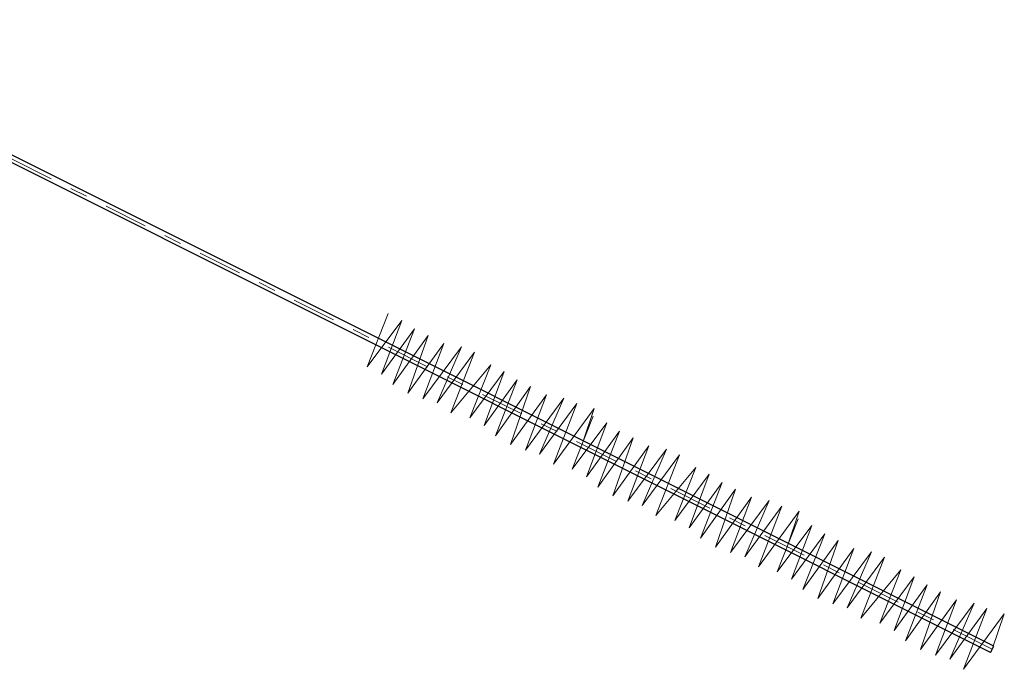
# Model space of a CAD drawing. Header units: metres. Extents: x -912764 to -454925, y -2226138 to -1112338.
# Tile 38 of 256: x -456322.26 to -456316.64, y -1113152.93 to -1113149.23. Entities that reach past the tile are written whole.
import ezdxf

# ---------------------------------------------------------------- set-up
doc = ezdxf.new("R2010")
doc.units = ezdxf.units.M
doc.linetypes.add('DASHDOT', pattern=[1, 0.5, -0.25, 0, -0.25])
doc.layers.add('OZ', color=3, linetype='Continuous')

msp = doc.modelspace()

# ---------------------------------------------------------------- linework, layer by layer
at = {"layer": 'OZ', "color": 1}
for p, q in [((-456316.7015, -1113152.7994), (-456323.8447, -1113149.2278)), ((-456316.7195, -1113152.8355), (-456323.8628, -1113149.2639))]:
    msp.add_line(p, q, dxfattribs=at)
at = {"layer": 'OZ', "color": 6, "linetype": 'DASHDOT', "lineweight": 15, "ltscale": 0.5}
msp.add_line((-456316.7106, -1113152.8176), (-456323.8538, -1113149.246), dxfattribs=at)
at = {"layer": 'OZ', "color": 140, "lineweight": 15}
for p, q in [((-456320.2747, -1113151.2063), (-456320.1551, -1113150.904)), ((-456320.0784, -1113150.9424), (-456320.2747, -1113151.2063)), ((-456320.1935, -1113151.2491), (-456320.0784, -1113150.9424)), ((-456320.0046, -1113150.9896), (-456320.1935, -1113151.2491)), ((-456320.1286, -1113151.3081), (-456320.0046, -1113150.9896)), ((-456319.9278, -1113151.0279), (-456320.1286, -1113151.3081)), ((-456320.043, -1113151.3582), (-456319.9278, -1113151.0279)), ((-456319.8378, -1113151.0736), (-456320.043, -1113151.3582)), ((-456319.9574, -1113151.3892), (-456319.8378, -1113151.0736)), ((-456319.7375, -1113151.0928), (-456319.9574, -1113151.3892)), ((-456319.8762, -1113151.4128), (-456319.7375, -1113151.0928)), ((-456319.6637, -1113151.1238), (-456319.8762, -1113151.4128)), ((-456319.798, -1113151.4703), (-456319.6637, -1113151.1238)), ((-456319.5705, -1113151.1963), (-456319.798, -1113151.4703)), ((-456319.6901, -1113151.4986), (-456319.5705, -1113151.1963)), ((-456319.4938, -1113151.2347), (-456319.6901, -1113151.4986)), ((-456319.6089, -1113151.5414), (-456319.4938, -1113151.2347)), ((-456319.42, -1113151.2819), (-456319.6089, -1113151.5414)), ((-456319.544, -1113151.6004), (-456319.42, -1113151.2819)), ((-456319.3432, -1113151.3202), (-456319.544, -1113151.6004)), ((-456319.4584, -1113151.6505), (-456319.3432, -1113151.3202)), ((-456319.2532, -1113151.3659), (-456319.4584, -1113151.6505)), ((-456319.3727, -1113151.6815), (-456319.2532, -1113151.3659)), ((-456319.1528, -1113151.3851), (-456319.3727, -1113151.6815)), ((-456319.2916, -1113151.7051), (-456319.1528, -1113151.3851)), ((-456319.079, -1113151.4161), (-456319.2916, -1113151.7051)), ((-456319.2134, -1113151.7626), (-456319.079, -1113151.4161)), ((-456318.9802, -1113151.4456), (-456319.2134, -1113151.7626)), ((-456319.0491, -1113151.6484), (-456318.9802, -1113151.4456)), ((-456319.1054, -1113151.791), (-456318.9859, -1113151.4886)), ((-456318.9092, -1113151.527), (-456319.1054, -1113151.791)), ((-456319.0243, -1113151.8337), (-456318.9092, -1113151.527)), ((-456318.8354, -1113151.5742), (-456319.0243, -1113151.8337)), ((-456318.9593, -1113151.8927), (-456318.8354, -1113151.5742)), ((-456318.7586, -1113151.6125), (-456318.9593, -1113151.8927)), ((-456318.8737, -1113151.9429), (-456318.7586, -1113151.6125)), ((-456318.6686, -1113151.6582), (-456318.8737, -1113151.9429)), ((-456318.7881, -1113151.9738), (-456318.6686, -1113151.6582)), ((-456318.5682, -1113151.6774), (-456318.7881, -1113151.9738)), ((-456318.707, -1113151.9974), (-456318.5682, -1113151.6774)), ((-456318.4944, -1113151.7084), (-456318.707, -1113151.9974)), ((-456318.6287, -1113152.0549), (-456318.4944, -1113151.7084)), ((-456318.4013, -1113151.7809), (-456318.6287, -1113152.0549)), ((-456318.5208, -1113152.0833), (-456318.4013, -1113151.7809)), ((-456318.3245, -1113151.8193), (-456318.5208, -1113152.0833)), ((-456318.4397, -1113152.126), (-456318.3245, -1113151.8193)), ((-456318.2507, -1113151.8665), (-456318.4397, -1113152.126)), ((-456318.3747, -1113152.185), (-456318.2507, -1113151.8665)), ((-456318.174, -1113151.9048), (-456318.3747, -1113152.185)), ((-456318.2891, -1113152.2352), (-456318.174, -1113151.9048)), ((-456318.084, -1113151.9505), (-456318.2891, -1113152.2352)), ((-456318.2035, -1113152.2661), (-456318.084, -1113151.9505)), ((-456317.9836, -1113151.9697), (-456318.2035, -1113152.2661)), ((-456318.1223, -1113152.2897), (-456317.9836, -1113151.9697)), ((-456317.9098, -1113152.0007), (-456318.1223, -1113152.2897)), ((-456318.0441, -1113152.3472), (-456317.9098, -1113152.0007)), ((-456317.8109, -1113152.0302), (-456318.0441, -1113152.3472)), ((-456317.8798, -1113152.233), (-456317.8109, -1113152.0302)), ((-456317.9362, -1113152.3756), (-456317.8167, -1113152.0733)), ((-456317.7399, -1113152.1116), (-456317.9362, -1113152.3756)), ((-456317.855, -1113152.4183), (-456317.7399, -1113152.1116)), ((-456317.6661, -1113152.1588), (-456317.855, -1113152.4183)), ((-456317.7901, -1113152.4773), (-456317.6661, -1113152.1588)), ((-456317.5894, -1113152.1971), (-456317.7901, -1113152.4773)), ((-456317.7045, -1113152.5275), (-456317.5894, -1113152.1971)), ((-456317.4993, -1113152.2428), (-456317.7045, -1113152.5275)), ((-456317.6189, -1113152.5584), (-456317.4993, -1113152.2428)), ((-456317.399, -1113152.262), (-456317.6189, -1113152.5584)), ((-456317.5377, -1113152.582), (-456317.399, -1113152.262)), ((-456317.3252, -1113152.293), (-456317.5377, -1113152.582)), ((-456317.4595, -1113152.6396), (-456317.3252, -1113152.293)), ((-456317.232, -1113152.3656), (-456317.4595, -1113152.6396)), ((-456317.3516, -1113152.6679), (-456317.232, -1113152.3656)), ((-456317.1553, -1113152.4039), (-456317.3516, -1113152.6679)), ((-456317.2704, -1113152.7107), (-456317.1553, -1113152.4039)), ((-456317.0815, -1113152.4511), (-456317.2704, -1113152.7107)), ((-456317.2055, -1113152.7696), (-456317.0815, -1113152.4511)), ((-456317.0048, -1113152.4894), (-456317.2055, -1113152.7696)), ((-456317.1199, -1113152.8198), (-456317.0048, -1113152.4894)), ((-456316.9147, -1113152.5352), (-456317.1199, -1113152.8198)), ((-456317.0343, -1113152.8508), (-456316.9147, -1113152.5352)), ((-456316.8144, -1113152.5543), (-456317.0343, -1113152.8508)), ((-456316.9531, -1113152.8743), (-456316.8144, -1113152.5543)), ((-456316.7406, -1113152.5853), (-456316.9531, -1113152.8743)), ((-456316.8749, -1113152.9319), (-456316.7406, -1113152.5853)), ((-456316.6417, -1113152.6148), (-456316.8749, -1113152.9319)), ((-456316.7106, -1113152.8176), (-456316.6417, -1113152.6148))]:
    msp.add_line(p, q, dxfattribs=at)
at = {"layer": 'OZ', "color": 1, "lineweight": 30}
msp.add_line((-456316.7196, -1113152.8356), (-456316.7016, -1113152.7996), dxfattribs=at)

doc.saveas('drawing.dxf')
